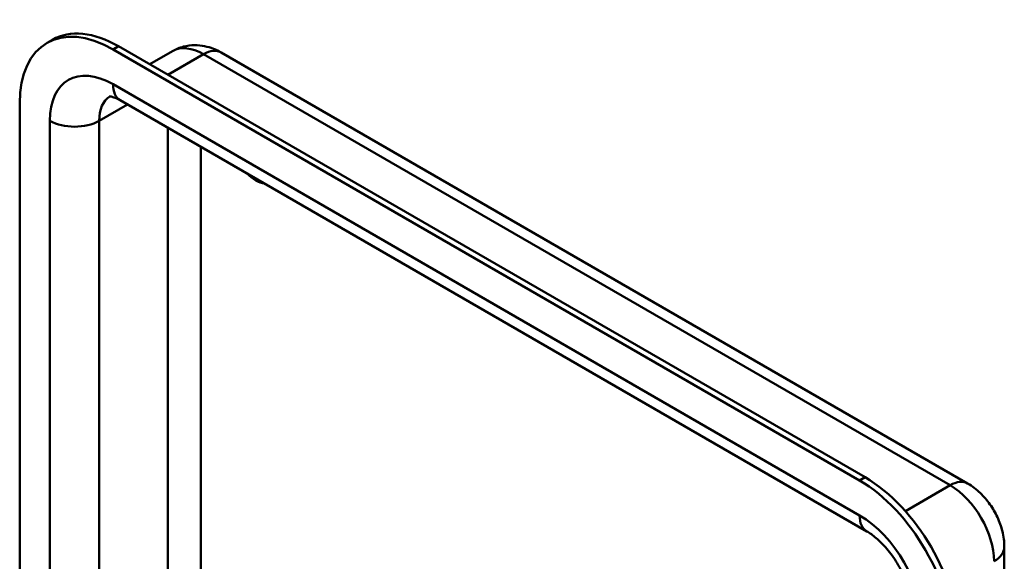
# Model space of a CAD drawing. Header units: millimetres. Extents: x 20 to 833, y 20 to 574.
# Tile 3 of 6: x 191 to 242, y 125 to 153. Entities that reach past the tile are written whole.
import ezdxf

# ---------------------------------------------------------------- set-up
doc = ezdxf.new("R2010")
doc.units = ezdxf.units.MM
doc.header["$LTSCALE"] = 2
doc.layers.add('Sichtbare Kanten(DIN)', color=7, linetype='Continuous', lineweight=50)
doc.layers.add('Sichtbare tangentiale Kanten(DIN)', color=7, linetype='Continuous', lineweight=50)

msp = doc.modelspace()

# ---------------------------------------------------------------- linework, layer by layer
at = {"layer": 'Sichtbare Kanten(DIN)'}
for p, q in [((192.385, 151.313), (192.668, 151.477)), ((234.251, 128.768), (195.785, 150.977)), ((234.534, 128.931), (196.068, 151.14)), ((198.852, 150.89), (197.676, 150.211)), ((201.352, 150.821), (239.818, 128.612)), ((190.977, 148.2), (190.977, 80.921)), ((196.158, 148.356), (234.624, 126.148)), ((241.708, 125.339), (241.708, 58.059))]:
    msp.add_line(p, q, dxfattribs=at)
for centre, major_axis, start_param, end_param in [((195.785, 145.424), (-3.4, 5.889), 5.497787, 7.068583), ((196.068, 145.588), (-3.4, 5.889), 5.497787, 6.283185), ((203.139, 145.751), (0.93, -1.611), 5.145211, 5.850363), ((234.534, 123.379), (-3.4, 5.889), 3.926991, 5.497787), ((234.251, 123.216), (-3.4, 5.889), 3.926991, 5.497787)]:
    msp.add_ellipse(centre, major_axis=major_axis, ratio=0.57735, start_param=start_param, end_param=end_param, dxfattribs=at)
for points, knots in [([(198.852, 150.89), (199.03, 150.993), (199.222, 151.071), (199.607, 151.171), (199.799, 151.195), (200.166, 151.199), (200.34, 151.18), (200.665, 151.114), (200.816, 151.067), (201.098, 150.956), (201.229, 150.891), (201.352, 150.821)], [3.9269908, 3.9269908, 3.9269908, 3.9269908, 4.0840704, 4.0840704, 4.2411501, 4.2411501, 4.3982297, 4.3982297, 4.5553093, 4.5553093, 4.712389, 4.712389, 4.712389, 4.712389]), ([(195.591, 148.558), (195.591, 148.558), (195.594, 148.558), (195.615, 148.559), (195.647, 148.557), (195.745, 148.537), (195.81, 148.519), (195.967, 148.457), (196.058, 148.414), (196.158, 148.356)], [4.1667876, 4.1667876, 4.1667876, 4.1667876, 4.2411501, 4.2411501, 4.3982297, 4.3982297, 4.5553093, 4.5553093, 4.712389, 4.712389, 4.712389, 4.712389]), ([(239.818, 128.612), (240.063, 128.471), (240.276, 128.305), (240.656, 127.943), (240.823, 127.746), (241.118, 127.328), (241.246, 127.106), (241.461, 126.641), (241.548, 126.398), (241.671, 125.888), (241.708, 125.621), (241.708, 125.339)], [4.712389, 4.712389, 4.712389, 4.712389, 5.026548, 5.026548, 5.340708, 5.340708, 5.654867, 5.654867, 5.969026, 5.969026, 6.283185, 6.283185, 6.283185, 6.283185]), ([(234.624, 126.148), (234.772, 126.062), (234.938, 125.946), (235.289, 125.647), (235.476, 125.46), (235.844, 125.026), (236.024, 124.777), (236.35, 124.245), (236.494, 123.961), (236.728, 123.399), (236.818, 123.121), (236.936, 122.612), (236.967, 122.381), (236.976, 122.145), (236.977, 122.108), (236.977, 122.073)], [4.712389, 4.712389, 4.712389, 4.712389, 4.945101, 4.945101, 5.193081, 5.193081, 5.453577, 5.453577, 5.719578, 5.719578, 5.982715, 5.982715, 6.234734, 6.234734, 6.283185, 6.283185, 6.283185, 6.283185])]:
    msp.add_open_spline(points, degree=3, knots=knots, dxfattribs=at)
at = {"layer": 'Sichtbare tangentiale Kanten(DIN)'}
for p, q in [((195.785, 150.977), (196.068, 151.14)), ((200.452, 150.732), (198.613, 149.67)), ((200.452, 150.732), (238.918, 128.523)), ((234.251, 126.972), (195.785, 149.18)), ((196.53, 148.141), (195.078, 147.302)), ((192.532, 147.302), (192.532, 80.023)), ((195.078, 119.389), (195.078, 147.302)), ((198.613, 146.938), (198.613, 123.071)), ((200.31, 124.072), (200.31, 145.959)), ((234.251, 128.768), (234.534, 128.931)), ((238.918, 128.523), (236.609, 127.19))]:
    msp.add_line(p, q, dxfattribs=at)
for centre, major_axis, start_param, end_param in [((200.452, 148.119), (-1.6, 2.771), 5.497787, 6.283185), ((200.452, 149.262), (0.9, 1.559), 0, 0.785398), ((195.785, 145.424), (-2.3, 3.984), 5.497787, 7.068583), ((197.058, 149.915), (-0.9, -1.559), 5.497787, 6.283185), ((197.058, 146.159), (-1.4, 2.425), 0.030717, 0.785398), ((193.805, 148.037), (-1.8, 0), 0.785398, 2.356194), ((238.918, 127.053), (0.9, 1.559), 0, 0.785398), ((238.918, 125.91), (1.6, -2.771), 0.785398, 2.356194), ((234.251, 123.216), (-2.3, 3.984), 3.926991, 5.497787), ((235.524, 127.706), (-0.9, -1.559), 5.497787, 6.283185), ((239.908, 125.339), (1.8, 0), 5.497787, 6.283185)]:
    msp.add_ellipse(centre, major_axis=major_axis, ratio=0.57735, start_param=start_param, end_param=end_param, dxfattribs=at)

doc.saveas('drawing.dxf')
